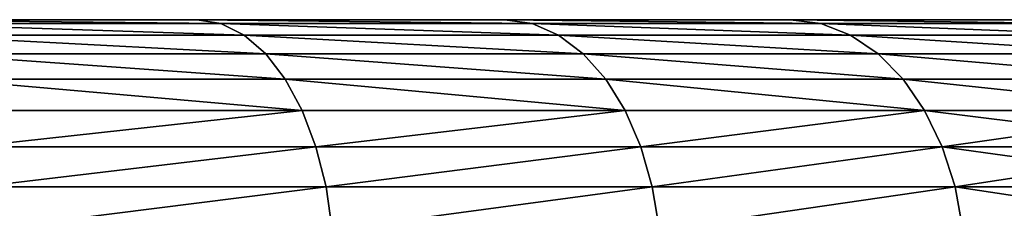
# Model space of a CAD drawing. Extents: x 1 to 179, y 3 to 406.
# Tile 229 of 256: x 109.5 to 119.36, y 341.32 to 343.2. Entities that reach past the tile are written whole.
import ezdxf

# ---------------------------------------------------------------- set-up
doc = ezdxf.new("R2010")
doc.units = 0
doc.header["$LTSCALE"] = 2.54
doc.layers.get('0').update_dxf_attribs({"color": 13, "linetype": 'CONTINUOUS'})

# ---------------------------------------------------------------- blocks, each defined once
blk = doc.blocks.new('OKR_G_Y_DOZOWNIK_STOJ_CY_T')
at = {"color": 0}
for p, q in [((108.004, 343.2048, 227.1828), (111.28, 343.2048, 225.2913)), ((111.28, 343.2048, 158.41), (108.004, 343.2048, 156.5186)), ((111.28, 343.2048, 158.41), (108.004, 343.2048, 156.5186)), ((108.004, 343.2048, 227.1828), (111.28, 343.2048, 225.2913)), ((108.2061, 343.1662, 156.1265), (111.5185, 343.1662, 158.0389)), ((108.2061, 343.1662, 156.1265), (111.5185, 343.1662, 158.0389)), ((108.2061, 343.1662, 227.5748), (111.5185, 343.1662, 225.6624)), ((108.2061, 343.1662, 227.5748), (111.5185, 343.1662, 225.6624)), ((111.28, 343.2048, 225.2913), (114.3614, 343.2048, 223.0971)), ((114.3614, 343.2048, 160.6043), (111.28, 343.2048, 158.41)), ((111.28, 343.2048, 158.41), (111.5185, 343.1662, 158.0389)), ((114.3614, 343.2048, 160.6043), (111.28, 343.2048, 158.41)), ((111.28, 343.2048, 158.41), (111.5185, 343.1662, 158.0389)), ((111.28, 343.2048, 225.2913), (114.3614, 343.2048, 223.0971)), ((111.28, 343.2048, 225.2913), (111.5185, 343.1662, 225.6624)), ((111.28, 343.2048, 225.2913), (111.5185, 343.1662, 225.6624)), ((111.5185, 343.1662, 158.0389), (111.7497, 343.0516, 157.6792)), ((114.6341, 343.1662, 160.2576), (111.5185, 343.1662, 158.0389)), ((114.6341, 343.1662, 160.2576), (111.5185, 343.1662, 158.0389)), ((111.5185, 343.1662, 158.0389), (111.7497, 343.0516, 157.6792)), ((114.6341, 343.1662, 223.4438), (111.5185, 343.1662, 225.6624)), ((111.5185, 343.1662, 225.6624), (111.7497, 343.0516, 226.0222)), ((114.6341, 343.1662, 223.4438), (111.5185, 343.1662, 225.6624)), ((111.5185, 343.1662, 225.6624), (111.7497, 343.0516, 226.0222)), ((114.3614, 343.2048, 223.0971), (117.2203, 343.2048, 220.6198)), ((117.2203, 343.2048, 163.0815), (114.3614, 343.2048, 160.6043)), ((114.3614, 343.2048, 223.0971), (117.2203, 343.2048, 220.6198)), ((114.3614, 343.2048, 223.0971), (114.6341, 343.1662, 223.4438)), ((114.3614, 343.2048, 160.6043), (114.6341, 343.1662, 160.2576)), ((114.3614, 343.2048, 160.6043), (114.6341, 343.1662, 160.2576)), ((117.2203, 343.2048, 163.0815), (114.3614, 343.2048, 160.6043)), ((114.3614, 343.2048, 223.0971), (114.6341, 343.1662, 223.4438)), ((114.6341, 343.1662, 223.4438), (117.5247, 343.1662, 220.939)), ((114.6341, 343.1662, 223.4438), (117.5247, 343.1662, 220.939)), ((114.6341, 343.1662, 223.4438), (114.8985, 343.0516, 223.7799)), ((114.6341, 343.1662, 160.2576), (114.8985, 343.0516, 159.9214)), ((114.6341, 343.1662, 160.2576), (114.8985, 343.0516, 159.9214)), ((114.6341, 343.1662, 160.2576), (117.5247, 343.1662, 162.7623)), ((114.6341, 343.1662, 160.2576), (117.5247, 343.1662, 162.7623)), ((114.6341, 343.1662, 223.4438), (114.8985, 343.0516, 223.7799)), ((117.2203, 343.2048, 220.6198), (119.8308, 343.2048, 217.882)), ((119.8308, 343.2048, 165.8193), (117.2203, 343.2048, 163.0815)), ((117.5247, 343.1662, 220.939), (117.2203, 343.2048, 220.6198)), ((117.2203, 343.2048, 163.0815), (117.5247, 343.1662, 162.7623)), ((119.8308, 343.2048, 165.8193), (117.2203, 343.2048, 163.0815)), ((117.2203, 343.2048, 163.0815), (117.5247, 343.1662, 162.7623)), ((117.2203, 343.2048, 220.6198), (119.8308, 343.2048, 217.882)), ((117.5247, 343.1662, 220.939), (117.2203, 343.2048, 220.6198)), ((117.8198, 343.0516, 221.2485), (117.5247, 343.1662, 220.939)), ((117.5247, 343.1662, 162.7623), (117.8198, 343.0516, 162.4528)), ((120.1641, 343.1662, 165.5305), (117.5247, 343.1662, 162.7623)), ((120.1641, 343.1662, 165.5305), (117.5247, 343.1662, 162.7623)), ((117.5247, 343.1662, 162.7623), (117.8198, 343.0516, 162.4528)), ((117.5247, 343.1662, 220.939), (120.1641, 343.1662, 218.1709)), ((117.5247, 343.1662, 220.939), (120.1641, 343.1662, 218.1709)), ((117.8198, 343.0516, 221.2485), (117.5247, 343.1662, 220.939)), ((108.402, 343.0516, 155.7464), (111.7497, 343.0516, 157.6792)), ((108.402, 343.0516, 155.7464), (111.7497, 343.0516, 157.6792)), ((108.402, 343.0516, 227.9549), (111.7497, 343.0516, 226.0222)), ((108.402, 343.0516, 227.9549), (111.7497, 343.0516, 226.0222)), ((111.7497, 343.0516, 157.6792), (111.9666, 342.8645, 157.3416)), ((114.8985, 343.0516, 159.9214), (111.7497, 343.0516, 157.6792)), ((114.8985, 343.0516, 159.9214), (111.7497, 343.0516, 157.6792)), ((111.7497, 343.0516, 157.6792), (111.9666, 342.8645, 157.3416)), ((114.8985, 343.0516, 223.7799), (111.7497, 343.0516, 226.0222)), ((111.7497, 343.0516, 226.0222), (111.9666, 342.8645, 226.3597)), ((114.8985, 343.0516, 223.7799), (111.7497, 343.0516, 226.0222)), ((111.7497, 343.0516, 226.0222), (111.9666, 342.8645, 226.3597)), ((114.8985, 343.0516, 223.7799), (117.8198, 343.0516, 221.2485)), ((114.8985, 343.0516, 223.7799), (117.8198, 343.0516, 221.2485)), ((114.8985, 343.0516, 223.7799), (115.1465, 342.8645, 224.0954)), ((114.8985, 343.0516, 159.9214), (115.1465, 342.8645, 159.606)), ((114.8985, 343.0516, 159.9214), (115.1465, 342.8645, 159.606)), ((114.8985, 343.0516, 159.9214), (117.8198, 343.0516, 162.4528)), ((114.8985, 343.0516, 159.9214), (117.8198, 343.0516, 162.4528)), ((114.8985, 343.0516, 223.7799), (115.1465, 342.8645, 224.0954)), ((118.0967, 342.8645, 221.539), (117.8198, 343.0516, 221.2485)), ((117.8198, 343.0516, 162.4528), (118.0967, 342.8645, 162.1624)), ((120.4873, 343.0516, 165.2504), (117.8198, 343.0516, 162.4528)), ((120.4873, 343.0516, 165.2504), (117.8198, 343.0516, 162.4528)), ((117.8198, 343.0516, 162.4528), (118.0967, 342.8645, 162.1624)), ((117.8198, 343.0516, 221.2485), (120.4873, 343.0516, 218.4509)), ((117.8198, 343.0516, 221.2485), (120.4873, 343.0516, 218.4509)), ((118.0967, 342.8645, 221.539), (117.8198, 343.0516, 221.2485)), ((108.5859, 342.8645, 155.3897), (111.9666, 342.8645, 157.3416)), ((108.5859, 342.8645, 155.3897), (111.9666, 342.8645, 157.3416)), ((108.5859, 342.8645, 228.3116), (111.9666, 342.8645, 226.3597)), ((108.5859, 342.8645, 228.3116), (111.9666, 342.8645, 226.3597)), ((111.9666, 342.8645, 157.3416), (112.1627, 342.6106, 157.0365)), ((115.1465, 342.8645, 159.606), (111.9666, 342.8645, 157.3416)), ((115.1465, 342.8645, 159.606), (111.9666, 342.8645, 157.3416)), ((111.9666, 342.8645, 157.3416), (112.1627, 342.6106, 157.0365)), ((115.1465, 342.8645, 224.0954), (111.9666, 342.8645, 226.3597)), ((111.9666, 342.8645, 226.3597), (112.1627, 342.6106, 226.6648)), ((115.1465, 342.8645, 224.0954), (111.9666, 342.8645, 226.3597)), ((111.9666, 342.8645, 226.3597), (112.1627, 342.6106, 226.6648)), ((115.1465, 342.8645, 224.0954), (118.0967, 342.8645, 221.539)), ((115.1465, 342.8645, 224.0954), (118.0967, 342.8645, 221.539)), ((115.1465, 342.8645, 224.0954), (115.3707, 342.6106, 224.3804)), ((115.1465, 342.8645, 159.606), (115.3707, 342.6106, 159.3209)), ((115.1465, 342.8645, 159.606), (115.3707, 342.6106, 159.3209)), ((115.1465, 342.8645, 159.606), (118.0967, 342.8645, 162.1624)), ((115.1465, 342.8645, 159.606), (118.0967, 342.8645, 162.1624)), ((115.1465, 342.8645, 224.0954), (115.3707, 342.6106, 224.3804)), ((118.347, 342.6106, 221.8014), (118.0967, 342.8645, 221.539)), ((118.0967, 342.8645, 162.1624), (118.347, 342.6106, 161.8999)), ((120.7906, 342.8645, 164.9876), (118.0967, 342.8645, 162.1624)), ((120.7906, 342.8645, 164.9876), (118.0967, 342.8645, 162.1624)), ((118.0967, 342.8645, 162.1624), (118.347, 342.6106, 161.8999)), ((118.0967, 342.8645, 221.539), (120.7906, 342.8645, 218.7137)), ((118.0967, 342.8645, 221.539), (120.7906, 342.8645, 218.7137)), ((118.347, 342.6106, 221.8014), (118.0967, 342.8645, 221.539)), ((108.7521, 342.6106, 155.0674), (112.1627, 342.6106, 157.0365)), ((108.7521, 342.6106, 155.0674), (112.1627, 342.6106, 157.0365)), ((108.7521, 342.6106, 228.634), (112.1627, 342.6106, 226.6648)), ((108.7521, 342.6106, 228.634), (112.1627, 342.6106, 226.6648)), ((112.1627, 342.6106, 157.0365), (112.332, 342.2975, 156.7731)), ((115.3707, 342.6106, 159.3209), (112.1627, 342.6106, 157.0365)), ((115.3707, 342.6106, 159.3209), (112.1627, 342.6106, 157.0365)), ((112.1627, 342.6106, 157.0365), (112.332, 342.2975, 156.7731)), ((115.3707, 342.6106, 224.3804), (112.1627, 342.6106, 226.6648)), ((112.1627, 342.6106, 226.6648), (112.332, 342.2975, 226.9282)), ((115.3707, 342.6106, 224.3804), (112.1627, 342.6106, 226.6648)), ((112.1627, 342.6106, 226.6648), (112.332, 342.2975, 226.9282)), ((115.3707, 342.6106, 224.3804), (118.347, 342.6106, 221.8014)), ((115.3707, 342.6106, 224.3804), (118.347, 342.6106, 221.8014)), ((115.3707, 342.6106, 224.3804), (115.5642, 342.2975, 224.6265)), ((115.3707, 342.6106, 159.3209), (115.5642, 342.2975, 159.0748)), ((115.3707, 342.6106, 159.3209), (115.5642, 342.2975, 159.0748)), ((115.3707, 342.6106, 159.3209), (118.347, 342.6106, 161.8999)), ((115.3707, 342.6106, 159.3209), (118.347, 342.6106, 161.8999)), ((115.3707, 342.6106, 224.3804), (115.5642, 342.2975, 224.6265)), ((118.5631, 342.2975, 222.028), (118.347, 342.6106, 221.8014)), ((118.347, 342.6106, 161.8999), (118.5631, 342.2975, 161.6733)), ((121.0647, 342.6106, 164.7501), (118.347, 342.6106, 161.8999)), ((121.0647, 342.6106, 164.7501), (118.347, 342.6106, 161.8999)), ((118.347, 342.6106, 161.8999), (118.5631, 342.2975, 161.6733)), ((118.347, 342.6106, 221.8014), (121.0647, 342.6106, 218.9512)), ((118.347, 342.6106, 221.8014), (121.0647, 342.6106, 218.9512)), ((118.5631, 342.2975, 222.028), (118.347, 342.6106, 221.8014)), ((108.8956, 342.2975, 154.7891), (112.332, 342.2975, 156.7731)), ((108.8956, 342.2975, 154.7891), (112.332, 342.2975, 156.7731)), ((108.8956, 342.2975, 228.9122), (112.332, 342.2975, 226.9282)), ((108.8956, 342.2975, 228.9122), (112.332, 342.2975, 226.9282)), ((112.332, 342.2975, 156.7731), (112.4693, 341.9348, 156.5595)), ((115.5642, 342.2975, 159.0748), (112.332, 342.2975, 156.7731)), ((115.5642, 342.2975, 159.0748), (112.332, 342.2975, 156.7731)), ((112.332, 342.2975, 156.7731), (112.4693, 341.9348, 156.5595)), ((115.5642, 342.2975, 224.6265), (112.332, 342.2975, 226.9282)), ((112.332, 342.2975, 226.9282), (112.4693, 341.9348, 227.1419)), ((115.5642, 342.2975, 224.6265), (112.332, 342.2975, 226.9282)), ((112.332, 342.2975, 226.9282), (112.4693, 341.9348, 227.1419)), ((115.5642, 342.2975, 224.6265), (118.5631, 342.2975, 222.028)), ((115.5642, 342.2975, 224.6265), (118.5631, 342.2975, 222.028)), ((115.5642, 342.2975, 224.6265), (115.7212, 341.9348, 224.8261)), ((115.5642, 342.2975, 159.0748), (115.7212, 341.9348, 158.8752)), ((115.5642, 342.2975, 159.0748), (115.7212, 341.9348, 158.8752)), ((115.5642, 342.2975, 159.0748), (118.5631, 342.2975, 161.6733)), ((115.5642, 342.2975, 159.0748), (118.5631, 342.2975, 161.6733)), ((115.5642, 342.2975, 224.6265), (115.7212, 341.9348, 224.8261)), ((118.7383, 341.9348, 222.2118), (118.5631, 342.2975, 222.028)), ((118.5631, 342.2975, 161.6733), (118.7383, 341.9348, 161.4895)), ((121.3013, 342.2975, 164.5451), (118.5631, 342.2975, 161.6733)), ((121.3013, 342.2975, 164.5451), (118.5631, 342.2975, 161.6733)), ((118.5631, 342.2975, 161.6733), (118.7383, 341.9348, 161.4895)), ((118.5631, 342.2975, 222.028), (121.3013, 342.2975, 219.1562)), ((118.5631, 342.2975, 222.028), (121.3013, 342.2975, 219.1562)), ((118.7383, 341.9348, 222.2118), (118.5631, 342.2975, 222.028)), ((109.0119, 341.9348, 154.5634), (112.4693, 341.9348, 156.5595)), ((109.0119, 341.9348, 154.5634), (112.4693, 341.9348, 156.5595)), ((109.0119, 341.9348, 229.1379), (112.4693, 341.9348, 227.1419)), ((109.0119, 341.9348, 229.1379), (112.4693, 341.9348, 227.1419)), ((112.4693, 341.9348, 156.5595), (112.5704, 341.5335, 156.4021)), ((115.7212, 341.9348, 158.8752), (112.4693, 341.9348, 156.5595)), ((115.7212, 341.9348, 158.8752), (112.4693, 341.9348, 156.5595)), ((112.4693, 341.9348, 156.5595), (112.5704, 341.5335, 156.4021)), ((115.7212, 341.9348, 224.8261), (112.4693, 341.9348, 227.1419)), ((112.4693, 341.9348, 227.1419), (112.5704, 341.5335, 227.2993)), ((115.7212, 341.9348, 224.8261), (112.4693, 341.9348, 227.1419)), ((112.4693, 341.9348, 227.1419), (112.5704, 341.5335, 227.2993)), ((115.7212, 341.9348, 224.8261), (118.7383, 341.9348, 222.2118)), ((115.7212, 341.9348, 224.8261), (118.7383, 341.9348, 222.2118)), ((115.7212, 341.9348, 224.8261), (115.8369, 341.5335, 224.9732)), ((115.7212, 341.9348, 158.8752), (115.8369, 341.5335, 158.7281)), ((115.7212, 341.9348, 158.8752), (115.8369, 341.5335, 158.7281)), ((115.7212, 341.9348, 158.8752), (118.7383, 341.9348, 161.4895)), ((115.7212, 341.9348, 158.8752), (118.7383, 341.9348, 161.4895)), ((115.7212, 341.9348, 224.8261), (115.8369, 341.5335, 224.9732)), ((118.8674, 341.5335, 222.3472), (118.7383, 341.9348, 222.2118)), ((118.7383, 341.9348, 161.4895), (118.8674, 341.5335, 161.3541)), ((121.4932, 341.9348, 164.3788), (118.7383, 341.9348, 161.4895)), ((121.4932, 341.9348, 164.3788), (118.7383, 341.9348, 161.4895)), ((118.7383, 341.9348, 161.4895), (118.8674, 341.5335, 161.3541)), ((118.7383, 341.9348, 222.2118), (121.4932, 341.9348, 219.3225)), ((118.7383, 341.9348, 222.2118), (121.4932, 341.9348, 219.3225)), ((118.8674, 341.5335, 222.3472), (118.7383, 341.9348, 222.2118)), ((109.0977, 341.5335, 154.3971), (112.5704, 341.5335, 156.4021)), ((109.0977, 341.5335, 154.3971), (112.5704, 341.5335, 156.4021)), ((109.0977, 341.5335, 229.3043), (112.5704, 341.5335, 227.2993)), ((109.0977, 341.5335, 229.3043), (112.5704, 341.5335, 227.2993)), ((112.5704, 341.5335, 156.4021), (112.6324, 341.1058, 156.3057)), ((115.8369, 341.5335, 158.7281), (112.5704, 341.5335, 156.4021)), ((115.8369, 341.5335, 158.7281), (112.5704, 341.5335, 156.4021)), ((112.5704, 341.5335, 156.4021), (112.6324, 341.1058, 156.3057)), ((115.8369, 341.5335, 224.9732), (112.5704, 341.5335, 227.2993)), ((112.5704, 341.5335, 227.2993), (112.6324, 341.1058, 227.3957)), ((115.8369, 341.5335, 224.9732), (112.5704, 341.5335, 227.2993)), ((112.5704, 341.5335, 227.2993), (112.6324, 341.1058, 227.3957)), ((115.8369, 341.5335, 224.9732), (118.8674, 341.5335, 222.3472)), ((115.8369, 341.5335, 224.9732), (118.8674, 341.5335, 222.3472)), ((115.8369, 341.5335, 224.9732), (115.9077, 341.1058, 225.0633)), ((115.8369, 341.5335, 158.7281), (115.9077, 341.1058, 158.638)), ((115.8369, 341.5335, 158.7281), (115.9077, 341.1058, 158.638)), ((115.8369, 341.5335, 158.7281), (118.8674, 341.5335, 161.3541)), ((115.8369, 341.5335, 158.7281), (118.8674, 341.5335, 161.3541)), ((115.8369, 341.5335, 224.9732), (115.9077, 341.1058, 225.0633)), ((118.9465, 341.1058, 222.4302), (118.8674, 341.5335, 222.3472)), ((118.8674, 341.5335, 161.3541), (118.9465, 341.1058, 161.2712)), ((121.6346, 341.5335, 164.2563), (118.8674, 341.5335, 161.3541)), ((121.6346, 341.5335, 164.2563), (118.8674, 341.5335, 161.3541)), ((118.8674, 341.5335, 161.3541), (118.9465, 341.1058, 161.2712)), ((118.8674, 341.5335, 222.3472), (121.6346, 341.5335, 219.4451)), ((118.8674, 341.5335, 222.3472), (121.6346, 341.5335, 219.4451)), ((118.9465, 341.1058, 222.4302), (118.8674, 341.5335, 222.3472))]:
    blk.add_line(p, q, dxfattribs=at)
mesh = blk.add_polyface(dxfattribs=at)
corners = [(86.0104, 343.2048, 152.2797), (93.5676, 343.2048, 152.2797), (89.789, 343.2048, 152.0997), (82.2661, 343.2048, 152.818), (97.3119, 343.2048, 152.818), (78.5898, 343.2048, 153.7099), (100.9881, 343.2048, 153.7099), (75.015, 343.2048, 154.9471), (104.5629, 343.2048, 154.9471), (71.574, 343.2048, 156.5186), (108.004, 343.2048, 156.5186), (68.298, 343.2048, 158.41), (111.28, 343.2048, 158.41), (65.2166, 343.2048, 160.6043), (114.3614, 343.2048, 160.6043), (62.3577, 343.2048, 163.0815), (117.2203, 343.2048, 163.0815), (59.7472, 343.2048, 165.8193), (119.8308, 343.2048, 165.8193), (57.4088, 343.2048, 168.7928), (122.1692, 343.2048, 168.7928), (55.3636, 343.2048, 171.9752), (124.2144, 343.2048, 171.9752), (53.6302, 343.2048, 175.3375), (125.9478, 343.2048, 175.3375), (52.2243, 343.2048, 178.8494), (127.3537, 343.2048, 178.8494), (51.1585, 343.2048, 182.479), (89.789, 343.2048, 182.4527), (88.1571, 343.2048, 182.5954), (50.4426, 343.2048, 186.1935), (86.5747, 343.2048, 183.0194), (85.09, 343.2048, 183.7118), (83.7481, 343.2048, 184.6514), (82.5897, 343.2048, 185.8097), (81.6501, 343.2048, 187.1517), (50.083, 343.2048, 189.9592), (80.9578, 343.2048, 188.6364), (80.5338, 343.2048, 190.2187), (50.083, 343.2048, 193.7421), (80.391, 343.2048, 191.8507), (80.5338, 343.2048, 193.4826), (80.9578, 343.2048, 195.065), (50.4426, 343.2048, 197.5078), (81.6501, 343.2048, 196.5497), (82.5897, 343.2048, 197.8916), (51.1585, 343.2048, 201.2223), (83.7481, 343.2048, 199.05), (85.09, 343.2048, 199.9896), (86.5747, 343.2048, 200.6819), (88.1571, 343.2048, 201.1059), (89.789, 343.2048, 201.2487), (52.2243, 343.2048, 204.852), (128.4195, 343.2048, 182.479), (91.4209, 343.2048, 182.5954), (129.1354, 343.2048, 186.1935), (93.0033, 343.2048, 183.0194), (94.488, 343.2048, 183.7118), (95.8299, 343.2048, 184.6514), (96.9883, 343.2048, 185.8097), (97.9279, 343.2048, 187.1517), (129.495, 343.2048, 189.9592), (98.6202, 343.2048, 188.6364), (99.0442, 343.2048, 190.2187), (129.495, 343.2048, 193.7421), (99.187, 343.2048, 191.8507), (99.0442, 343.2048, 193.4826), (98.6202, 343.2048, 195.065), (129.1354, 343.2048, 197.5078), (97.9279, 343.2048, 196.5497), (96.9883, 343.2048, 197.8916), (128.4195, 343.2048, 201.2223), (95.8299, 343.2048, 199.05), (94.488, 343.2048, 199.9896), (93.0033, 343.2048, 200.6819), (91.4209, 343.2048, 201.1059), (127.3537, 343.2048, 204.852), (53.6302, 343.2048, 208.3638), (125.9478, 343.2048, 208.3638), (55.3636, 343.2048, 211.7262), (124.2144, 343.2048, 211.7262), (57.4088, 343.2048, 214.9085), (122.1692, 343.2048, 214.9085), (59.7472, 343.2048, 217.882), (119.8308, 343.2048, 217.882), (62.3577, 343.2048, 220.6198), (117.2203, 343.2048, 220.6198), (65.2166, 343.2048, 223.0971), (114.3614, 343.2048, 223.0971), (68.298, 343.2048, 225.2913), (111.28, 343.2048, 225.2913), (71.574, 343.2048, 227.1828), (108.004, 343.2048, 227.1828), (75.015, 343.2048, 228.7542), (104.5629, 343.2048, 228.7542), (78.5898, 343.2048, 229.9915), (100.9881, 343.2048, 229.9915), (82.2661, 343.2048, 230.8833), (97.3119, 343.2048, 230.8833), (86.0104, 343.2048, 231.4217), (93.5676, 343.2048, 231.4217), (89.789, 343.2048, 231.6017)]
mesh.append_faces([[corners[k] for k in face] for face in [(0, 1, 2), (100, 99, 101)]], dxfattribs={"vtx0": -1, "color": 0})
mesh.append_faces([[corners[k] for k in face] for face in [(1, 3, 4), (4, 5, 6), (6, 7, 8), (8, 9, 10), (10, 11, 12), (12, 13, 14), (14, 15, 16), (16, 17, 18), (18, 19, 20), (20, 21, 22), (22, 23, 24), (24, 25, 26), (28, 27, 29), (29, 30, 31), (31, 30, 32), (32, 30, 33), (33, 30, 34), (34, 30, 35), (35, 36, 37), (37, 36, 38), (38, 39, 40), (40, 39, 41), (41, 39, 42), (42, 43, 44), (44, 43, 45), (45, 46, 47), (47, 46, 48), (48, 46, 49), (49, 46, 50), (50, 46, 51), (53, 54, 55), (55, 60, 61), (61, 63, 64), (64, 67, 68), (68, 70, 71), (71, 51, 76), (76, 77, 78), (78, 79, 80), (80, 81, 82), (82, 83, 84), (84, 85, 86), (86, 87, 88), (88, 89, 90), (90, 91, 92), (92, 93, 94), (94, 95, 96), (96, 97, 98), (98, 99, 100)]], dxfattribs={"vtx0": -1, "vtx1": -1, "color": 0})
mesh.append_faces([[corners[k] for k in face] for face in [(26, 27, 28), (76, 51, 52)]], dxfattribs={"vtx0": -1, "vtx1": -1, "vtx2": -1, "color": 0})
mesh.append_faces([[corners[k] for k in face] for face in [(1, 0, 3), (4, 3, 5), (6, 5, 7), (8, 7, 9), (10, 9, 11), (12, 11, 13), (14, 13, 15), (16, 15, 17), (18, 17, 19), (20, 19, 21), (22, 21, 23), (24, 23, 25), (26, 25, 27), (29, 27, 30), (35, 30, 36), (38, 36, 39), (42, 39, 43), (45, 43, 46), (51, 46, 52), (28, 53, 26), (53, 28, 54), (55, 54, 56), (55, 56, 57), (55, 57, 58), (55, 58, 59), (55, 59, 60), (61, 60, 62), (61, 62, 63), (64, 63, 65), (64, 65, 66), (64, 66, 67), (68, 67, 69), (68, 69, 70), (71, 70, 72), (71, 72, 73), (71, 73, 74), (71, 74, 75), (71, 75, 51), (76, 52, 77), (78, 77, 79), (80, 79, 81), (82, 81, 83), (84, 83, 85), (86, 85, 87), (88, 87, 89), (90, 89, 91), (92, 91, 93), (94, 93, 95), (96, 95, 97), (98, 97, 99)]], dxfattribs={"vtx0": -1, "vtx2": -1, "color": 0})
mesh = blk.add_polyface(dxfattribs=at)
corners = [(108.004, 343.2048, 156.5186), (111.5185, 343.1662, 158.0389), (108.2061, 343.1662, 156.1265), (111.28, 343.2048, 158.41)]
mesh.append_faces([[corners[k] for k in face] for face in [(0, 1, 2), (1, 0, 3)]], dxfattribs={"vtx0": -1, "color": 0})
mesh = blk.add_polyface(dxfattribs=at)
corners = [(108.004, 343.2048, 227.1828), (111.5185, 343.1662, 225.6624), (111.28, 343.2048, 225.2913), (108.2061, 343.1662, 227.5748)]
mesh.append_faces([[corners[k] for k in face] for face in [(0, 1, 2), (1, 0, 3)]], dxfattribs={"vtx0": -1, "color": 0})
mesh = blk.add_polyface(dxfattribs=at)
corners = [(108.2061, 343.1662, 156.1265), (111.7497, 343.0516, 157.6792), (108.402, 343.0516, 155.7464), (111.5185, 343.1662, 158.0389)]
mesh.append_faces([[corners[k] for k in face] for face in [(0, 1, 2), (1, 0, 3)]], dxfattribs={"vtx0": -1, "color": 0})
mesh = blk.add_polyface(dxfattribs=at)
corners = [(108.2061, 343.1662, 227.5748), (111.7497, 343.0516, 226.0222), (111.5185, 343.1662, 225.6624), (108.402, 343.0516, 227.9549)]
mesh.append_faces([[corners[k] for k in face] for face in [(0, 1, 2), (1, 0, 3)]], dxfattribs={"vtx0": -1, "color": 0})
mesh = blk.add_polyface(dxfattribs=at)
corners = [(111.28, 343.2048, 158.41), (114.6341, 343.1662, 160.2576), (111.5185, 343.1662, 158.0389), (114.3614, 343.2048, 160.6043)]
mesh.append_faces([[corners[k] for k in face] for face in [(0, 1, 2), (1, 0, 3)]], dxfattribs={"vtx0": -1, "color": 0})
mesh = blk.add_polyface(dxfattribs=at)
corners = [(111.28, 343.2048, 225.2913), (114.6341, 343.1662, 223.4438), (114.3614, 343.2048, 223.0971), (111.5185, 343.1662, 225.6624)]
mesh.append_faces([[corners[k] for k in face] for face in [(0, 1, 2), (1, 0, 3)]], dxfattribs={"vtx0": -1, "color": 0})
mesh = blk.add_polyface(dxfattribs=at)
corners = [(111.5185, 343.1662, 158.0389), (114.8985, 343.0516, 159.9214), (111.7497, 343.0516, 157.6792), (114.6341, 343.1662, 160.2576)]
mesh.append_faces([[corners[k] for k in face] for face in [(0, 1, 2), (1, 0, 3)]], dxfattribs={"vtx0": -1, "color": 0})
mesh = blk.add_polyface(dxfattribs=at)
corners = [(111.5185, 343.1662, 225.6624), (114.8985, 343.0516, 223.7799), (114.6341, 343.1662, 223.4438), (111.7497, 343.0516, 226.0222)]
mesh.append_faces([[corners[k] for k in face] for face in [(0, 1, 2), (1, 0, 3)]], dxfattribs={"vtx0": -1, "color": 0})
mesh = blk.add_polyface(dxfattribs=at)
corners = [(114.3614, 343.2048, 223.0971), (117.5247, 343.1662, 220.939), (117.2203, 343.2048, 220.6198), (114.6341, 343.1662, 223.4438)]
mesh.append_faces([[corners[k] for k in face] for face in [(0, 1, 2), (1, 0, 3)]], dxfattribs={"vtx0": -1, "color": 0})
mesh = blk.add_polyface(dxfattribs=at)
corners = [(114.3614, 343.2048, 160.6043), (117.5247, 343.1662, 162.7623), (114.6341, 343.1662, 160.2576), (117.2203, 343.2048, 163.0815)]
mesh.append_faces([[corners[k] for k in face] for face in [(0, 1, 2), (1, 0, 3)]], dxfattribs={"vtx0": -1, "color": 0})
mesh = blk.add_polyface(dxfattribs=at)
corners = [(114.6341, 343.1662, 223.4438), (117.8198, 343.0516, 221.2485), (117.5247, 343.1662, 220.939), (114.8985, 343.0516, 223.7799)]
mesh.append_faces([[corners[k] for k in face] for face in [(0, 1, 2), (1, 0, 3)]], dxfattribs={"vtx0": -1, "color": 0})
mesh = blk.add_polyface(dxfattribs=at)
corners = [(114.6341, 343.1662, 160.2576), (117.8198, 343.0516, 162.4528), (114.8985, 343.0516, 159.9214), (117.5247, 343.1662, 162.7623)]
mesh.append_faces([[corners[k] for k in face] for face in [(0, 1, 2), (1, 0, 3)]], dxfattribs={"vtx0": -1, "color": 0})
mesh = blk.add_polyface(dxfattribs=at)
corners = [(117.2203, 343.2048, 163.0815), (120.1641, 343.1662, 165.5305), (117.5247, 343.1662, 162.7623), (119.8308, 343.2048, 165.8193)]
mesh.append_faces([[corners[k] for k in face] for face in [(0, 1, 2), (1, 0, 3)]], dxfattribs={"vtx0": -1, "color": 0})
mesh = blk.add_polyface(dxfattribs=at)
corners = [(117.2203, 343.2048, 220.6198), (120.1641, 343.1662, 218.1709), (119.8308, 343.2048, 217.882), (117.5247, 343.1662, 220.939)]
mesh.append_faces([[corners[k] for k in face] for face in [(0, 1, 2), (1, 0, 3)]], dxfattribs={"vtx0": -1, "color": 0})
mesh = blk.add_polyface(dxfattribs=at)
corners = [(117.5247, 343.1662, 162.7623), (120.4873, 343.0516, 165.2504), (117.8198, 343.0516, 162.4528), (120.1641, 343.1662, 165.5305)]
mesh.append_faces([[corners[k] for k in face] for face in [(0, 1, 2), (1, 0, 3)]], dxfattribs={"vtx0": -1, "color": 0})
mesh = blk.add_polyface(dxfattribs=at)
corners = [(117.5247, 343.1662, 220.939), (120.4873, 343.0516, 218.4509), (120.1641, 343.1662, 218.1709), (117.8198, 343.0516, 221.2485)]
mesh.append_faces([[corners[k] for k in face] for face in [(0, 1, 2), (1, 0, 3)]], dxfattribs={"vtx0": -1, "color": 0})
mesh = blk.add_polyface(dxfattribs=at)
corners = [(108.402, 343.0516, 155.7464), (111.9666, 342.8645, 157.3416), (108.5859, 342.8645, 155.3897), (111.7497, 343.0516, 157.6792)]
mesh.append_faces([[corners[k] for k in face] for face in [(0, 1, 2), (1, 0, 3)]], dxfattribs={"vtx0": -1, "color": 0})
mesh = blk.add_polyface(dxfattribs=at)
corners = [(108.402, 343.0516, 227.9549), (111.9666, 342.8645, 226.3597), (111.7497, 343.0516, 226.0222), (108.5859, 342.8645, 228.3116)]
mesh.append_faces([[corners[k] for k in face] for face in [(0, 1, 2), (1, 0, 3)]], dxfattribs={"vtx0": -1, "color": 0})
mesh = blk.add_polyface(dxfattribs=at)
corners = [(111.7497, 343.0516, 157.6792), (115.1465, 342.8645, 159.606), (111.9666, 342.8645, 157.3416), (114.8985, 343.0516, 159.9214)]
mesh.append_faces([[corners[k] for k in face] for face in [(0, 1, 2), (1, 0, 3)]], dxfattribs={"vtx0": -1, "color": 0})
mesh = blk.add_polyface(dxfattribs=at)
corners = [(111.7497, 343.0516, 226.0222), (115.1465, 342.8645, 224.0954), (114.8985, 343.0516, 223.7799), (111.9666, 342.8645, 226.3597)]
mesh.append_faces([[corners[k] for k in face] for face in [(0, 1, 2), (1, 0, 3)]], dxfattribs={"vtx0": -1, "color": 0})
mesh = blk.add_polyface(dxfattribs=at)
corners = [(114.8985, 343.0516, 223.7799), (118.0967, 342.8645, 221.539), (117.8198, 343.0516, 221.2485), (115.1465, 342.8645, 224.0954)]
mesh.append_faces([[corners[k] for k in face] for face in [(0, 1, 2), (1, 0, 3)]], dxfattribs={"vtx0": -1, "color": 0})
mesh = blk.add_polyface(dxfattribs=at)
corners = [(114.8985, 343.0516, 159.9214), (118.0967, 342.8645, 162.1624), (115.1465, 342.8645, 159.606), (117.8198, 343.0516, 162.4528)]
mesh.append_faces([[corners[k] for k in face] for face in [(0, 1, 2), (1, 0, 3)]], dxfattribs={"vtx0": -1, "color": 0})
mesh = blk.add_polyface(dxfattribs=at)
corners = [(117.8198, 343.0516, 162.4528), (120.7906, 342.8645, 164.9876), (118.0967, 342.8645, 162.1624), (120.4873, 343.0516, 165.2504)]
mesh.append_faces([[corners[k] for k in face] for face in [(0, 1, 2), (1, 0, 3)]], dxfattribs={"vtx0": -1, "color": 0})
mesh = blk.add_polyface(dxfattribs=at)
corners = [(117.8198, 343.0516, 221.2485), (120.7906, 342.8645, 218.7137), (120.4873, 343.0516, 218.4509), (118.0967, 342.8645, 221.539)]
mesh.append_faces([[corners[k] for k in face] for face in [(0, 1, 2), (1, 0, 3)]], dxfattribs={"vtx0": -1, "color": 0})
mesh = blk.add_polyface(dxfattribs=at)
corners = [(108.5859, 342.8645, 155.3897), (112.1627, 342.6106, 157.0365), (108.7521, 342.6106, 155.0674), (111.9666, 342.8645, 157.3416)]
mesh.append_faces([[corners[k] for k in face] for face in [(0, 1, 2), (1, 0, 3)]], dxfattribs={"vtx0": -1, "color": 0})
mesh = blk.add_polyface(dxfattribs=at)
corners = [(108.5859, 342.8645, 228.3116), (112.1627, 342.6106, 226.6648), (111.9666, 342.8645, 226.3597), (108.7521, 342.6106, 228.634)]
mesh.append_faces([[corners[k] for k in face] for face in [(0, 1, 2), (1, 0, 3)]], dxfattribs={"vtx0": -1, "color": 0})
mesh = blk.add_polyface(dxfattribs=at)
corners = [(111.9666, 342.8645, 157.3416), (115.3707, 342.6106, 159.3209), (112.1627, 342.6106, 157.0365), (115.1465, 342.8645, 159.606)]
mesh.append_faces([[corners[k] for k in face] for face in [(0, 1, 2), (1, 0, 3)]], dxfattribs={"vtx0": -1, "color": 0})
mesh = blk.add_polyface(dxfattribs=at)
corners = [(111.9666, 342.8645, 226.3597), (115.3707, 342.6106, 224.3804), (115.1465, 342.8645, 224.0954), (112.1627, 342.6106, 226.6648)]
mesh.append_faces([[corners[k] for k in face] for face in [(0, 1, 2), (1, 0, 3)]], dxfattribs={"vtx0": -1, "color": 0})
mesh = blk.add_polyface(dxfattribs=at)
corners = [(115.1465, 342.8645, 224.0954), (118.347, 342.6106, 221.8014), (118.0967, 342.8645, 221.539), (115.3707, 342.6106, 224.3804)]
mesh.append_faces([[corners[k] for k in face] for face in [(0, 1, 2), (1, 0, 3)]], dxfattribs={"vtx0": -1, "color": 0})
mesh = blk.add_polyface(dxfattribs=at)
corners = [(115.1465, 342.8645, 159.606), (118.347, 342.6106, 161.8999), (115.3707, 342.6106, 159.3209), (118.0967, 342.8645, 162.1624)]
mesh.append_faces([[corners[k] for k in face] for face in [(0, 1, 2), (1, 0, 3)]], dxfattribs={"vtx0": -1, "color": 0})
mesh = blk.add_polyface(dxfattribs=at)
corners = [(118.0967, 342.8645, 162.1624), (121.0647, 342.6106, 164.7501), (118.347, 342.6106, 161.8999), (120.7906, 342.8645, 164.9876)]
mesh.append_faces([[corners[k] for k in face] for face in [(0, 1, 2), (1, 0, 3)]], dxfattribs={"vtx0": -1, "color": 0})
mesh = blk.add_polyface(dxfattribs=at)
corners = [(118.0967, 342.8645, 221.539), (121.0647, 342.6106, 218.9512), (120.7906, 342.8645, 218.7137), (118.347, 342.6106, 221.8014)]
mesh.append_faces([[corners[k] for k in face] for face in [(0, 1, 2), (1, 0, 3)]], dxfattribs={"vtx0": -1, "color": 0})
mesh = blk.add_polyface(dxfattribs=at)
corners = [(108.7521, 342.6106, 155.0674), (112.332, 342.2975, 156.7731), (108.8956, 342.2975, 154.7891), (112.1627, 342.6106, 157.0365)]
mesh.append_faces([[corners[k] for k in face] for face in [(0, 1, 2), (1, 0, 3)]], dxfattribs={"vtx0": -1, "color": 0})
mesh = blk.add_polyface(dxfattribs=at)
corners = [(108.7521, 342.6106, 228.634), (112.332, 342.2975, 226.9282), (112.1627, 342.6106, 226.6648), (108.8956, 342.2975, 228.9122)]
mesh.append_faces([[corners[k] for k in face] for face in [(0, 1, 2), (1, 0, 3)]], dxfattribs={"vtx0": -1, "color": 0})
mesh = blk.add_polyface(dxfattribs=at)
corners = [(112.1627, 342.6106, 157.0365), (115.5642, 342.2975, 159.0748), (112.332, 342.2975, 156.7731), (115.3707, 342.6106, 159.3209)]
mesh.append_faces([[corners[k] for k in face] for face in [(0, 1, 2), (1, 0, 3)]], dxfattribs={"vtx0": -1, "color": 0})
mesh = blk.add_polyface(dxfattribs=at)
corners = [(112.1627, 342.6106, 226.6648), (115.5642, 342.2975, 224.6265), (115.3707, 342.6106, 224.3804), (112.332, 342.2975, 226.9282)]
mesh.append_faces([[corners[k] for k in face] for face in [(0, 1, 2), (1, 0, 3)]], dxfattribs={"vtx0": -1, "color": 0})
mesh = blk.add_polyface(dxfattribs=at)
corners = [(115.3707, 342.6106, 224.3804), (118.5631, 342.2975, 222.028), (118.347, 342.6106, 221.8014), (115.5642, 342.2975, 224.6265)]
mesh.append_faces([[corners[k] for k in face] for face in [(0, 1, 2), (1, 0, 3)]], dxfattribs={"vtx0": -1, "color": 0})
mesh = blk.add_polyface(dxfattribs=at)
corners = [(115.3707, 342.6106, 159.3209), (118.5631, 342.2975, 161.6733), (115.5642, 342.2975, 159.0748), (118.347, 342.6106, 161.8999)]
mesh.append_faces([[corners[k] for k in face] for face in [(0, 1, 2), (1, 0, 3)]], dxfattribs={"vtx0": -1, "color": 0})
mesh = blk.add_polyface(dxfattribs=at)
corners = [(118.347, 342.6106, 161.8999), (121.3013, 342.2975, 164.5451), (118.5631, 342.2975, 161.6733), (121.0647, 342.6106, 164.7501)]
mesh.append_faces([[corners[k] for k in face] for face in [(0, 1, 2), (1, 0, 3)]], dxfattribs={"vtx0": -1, "color": 0})
mesh = blk.add_polyface(dxfattribs=at)
corners = [(118.347, 342.6106, 221.8014), (121.3013, 342.2975, 219.1562), (121.0647, 342.6106, 218.9512), (118.5631, 342.2975, 222.028)]
mesh.append_faces([[corners[k] for k in face] for face in [(0, 1, 2), (1, 0, 3)]], dxfattribs={"vtx0": -1, "color": 0})
mesh = blk.add_polyface(dxfattribs=at)
corners = [(112.332, 342.2975, 156.7731), (109.0119, 341.9348, 154.5634), (108.8956, 342.2975, 154.7891), (112.4693, 341.9348, 156.5595)]
mesh.append_faces([[corners[k] for k in face] for face in [(0, 1, 2), (1, 0, 3)]], dxfattribs={"vtx0": -1, "color": 0})
mesh = blk.add_polyface(dxfattribs=at)
corners = [(109.0119, 341.9348, 229.1379), (112.332, 342.2975, 226.9282), (108.8956, 342.2975, 228.9122), (112.4693, 341.9348, 227.1419)]
mesh.append_faces([[corners[k] for k in face] for face in [(0, 1, 2), (1, 0, 3)]], dxfattribs={"vtx0": -1, "color": 0})
mesh = blk.add_polyface(dxfattribs=at)
corners = [(115.5642, 342.2975, 159.0748), (112.4693, 341.9348, 156.5595), (112.332, 342.2975, 156.7731), (115.7212, 341.9348, 158.8752)]
mesh.append_faces([[corners[k] for k in face] for face in [(0, 1, 2), (1, 0, 3)]], dxfattribs={"vtx0": -1, "color": 0})
mesh = blk.add_polyface(dxfattribs=at)
corners = [(112.4693, 341.9348, 227.1419), (115.5642, 342.2975, 224.6265), (112.332, 342.2975, 226.9282), (115.7212, 341.9348, 224.8261)]
mesh.append_faces([[corners[k] for k in face] for face in [(0, 1, 2), (1, 0, 3)]], dxfattribs={"vtx0": -1, "color": 0})
mesh = blk.add_polyface(dxfattribs=at)
corners = [(115.7212, 341.9348, 224.8261), (118.5631, 342.2975, 222.028), (115.5642, 342.2975, 224.6265), (118.7383, 341.9348, 222.2118)]
mesh.append_faces([[corners[k] for k in face] for face in [(0, 1, 2), (1, 0, 3)]], dxfattribs={"vtx0": -1, "color": 0})
mesh = blk.add_polyface(dxfattribs=at)
corners = [(118.5631, 342.2975, 161.6733), (115.7212, 341.9348, 158.8752), (115.5642, 342.2975, 159.0748), (118.7383, 341.9348, 161.4895)]
mesh.append_faces([[corners[k] for k in face] for face in [(0, 1, 2), (1, 0, 3)]], dxfattribs={"vtx0": -1, "color": 0})
mesh = blk.add_polyface(dxfattribs=at)
corners = [(118.5631, 342.2975, 161.6733), (121.4932, 341.9348, 164.3788), (118.7383, 341.9348, 161.4895), (121.3013, 342.2975, 164.5451)]
mesh.append_faces([[corners[k] for k in face] for face in [(0, 1, 2), (1, 0, 3)]], dxfattribs={"vtx0": -1, "color": 0})
mesh = blk.add_polyface(dxfattribs=at)
corners = [(121.3013, 342.2975, 219.1562), (118.7383, 341.9348, 222.2118), (121.4932, 341.9348, 219.3225), (118.5631, 342.2975, 222.028)]
mesh.append_faces([[corners[k] for k in face] for face in [(0, 1, 2), (1, 0, 3)]], dxfattribs={"vtx0": -1, "color": 0})
mesh = blk.add_polyface(dxfattribs=at)
corners = [(112.4693, 341.9348, 156.5595), (109.0977, 341.5335, 154.3971), (109.0119, 341.9348, 154.5634), (112.5704, 341.5335, 156.4021)]
mesh.append_faces([[corners[k] for k in face] for face in [(0, 1, 2), (1, 0, 3)]], dxfattribs={"vtx0": -1, "color": 0})
mesh = blk.add_polyface(dxfattribs=at)
corners = [(109.0977, 341.5335, 229.3043), (112.4693, 341.9348, 227.1419), (109.0119, 341.9348, 229.1379), (112.5704, 341.5335, 227.2993)]
mesh.append_faces([[corners[k] for k in face] for face in [(0, 1, 2), (1, 0, 3)]], dxfattribs={"vtx0": -1, "color": 0})
mesh = blk.add_polyface(dxfattribs=at)
corners = [(115.7212, 341.9348, 158.8752), (112.5704, 341.5335, 156.4021), (112.4693, 341.9348, 156.5595), (115.8369, 341.5335, 158.7281)]
mesh.append_faces([[corners[k] for k in face] for face in [(0, 1, 2), (1, 0, 3)]], dxfattribs={"vtx0": -1, "color": 0})
mesh = blk.add_polyface(dxfattribs=at)
corners = [(112.5704, 341.5335, 227.2993), (115.7212, 341.9348, 224.8261), (112.4693, 341.9348, 227.1419), (115.8369, 341.5335, 224.9732)]
mesh.append_faces([[corners[k] for k in face] for face in [(0, 1, 2), (1, 0, 3)]], dxfattribs={"vtx0": -1, "color": 0})
mesh = blk.add_polyface(dxfattribs=at)
corners = [(115.8369, 341.5335, 224.9732), (118.7383, 341.9348, 222.2118), (115.7212, 341.9348, 224.8261), (118.8674, 341.5335, 222.3472)]
mesh.append_faces([[corners[k] for k in face] for face in [(0, 1, 2), (1, 0, 3)]], dxfattribs={"vtx0": -1, "color": 0})
mesh = blk.add_polyface(dxfattribs=at)
corners = [(118.7383, 341.9348, 161.4895), (115.8369, 341.5335, 158.7281), (115.7212, 341.9348, 158.8752), (118.8674, 341.5335, 161.3541)]
mesh.append_faces([[corners[k] for k in face] for face in [(0, 1, 2), (1, 0, 3)]], dxfattribs={"vtx0": -1, "color": 0})
mesh = blk.add_polyface(dxfattribs=at)
corners = [(118.7383, 341.9348, 161.4895), (121.6346, 341.5335, 164.2563), (118.8674, 341.5335, 161.3541), (121.4932, 341.9348, 164.3788)]
mesh.append_faces([[corners[k] for k in face] for face in [(0, 1, 2), (1, 0, 3)]], dxfattribs={"vtx0": -1, "color": 0})
mesh = blk.add_polyface(dxfattribs=at)
corners = [(121.4932, 341.9348, 219.3225), (118.8674, 341.5335, 222.3472), (121.6346, 341.5335, 219.4451), (118.7383, 341.9348, 222.2118)]
mesh.append_faces([[corners[k] for k in face] for face in [(0, 1, 2), (1, 0, 3)]], dxfattribs={"vtx0": -1, "color": 0})
mesh = blk.add_polyface(dxfattribs=at)
corners = [(112.5704, 341.5335, 156.4021), (109.1502, 341.1058, 154.2952), (109.0977, 341.5335, 154.3971), (112.6324, 341.1058, 156.3057)]
mesh.append_faces([[corners[k] for k in face] for face in [(0, 1, 2), (1, 0, 3)]], dxfattribs={"vtx0": -1, "color": 0})
mesh = blk.add_polyface(dxfattribs=at)
corners = [(109.1502, 341.1058, 229.4061), (112.5704, 341.5335, 227.2993), (109.0977, 341.5335, 229.3043), (112.6324, 341.1058, 227.3957)]
mesh.append_faces([[corners[k] for k in face] for face in [(0, 1, 2), (1, 0, 3)]], dxfattribs={"vtx0": -1, "color": 0})
mesh = blk.add_polyface(dxfattribs=at)
corners = [(115.8369, 341.5335, 158.7281), (112.6324, 341.1058, 156.3057), (112.5704, 341.5335, 156.4021), (115.9077, 341.1058, 158.638)]
mesh.append_faces([[corners[k] for k in face] for face in [(0, 1, 2), (1, 0, 3)]], dxfattribs={"vtx0": -1, "color": 0})
mesh = blk.add_polyface(dxfattribs=at)
corners = [(112.6324, 341.1058, 227.3957), (115.8369, 341.5335, 224.9732), (112.5704, 341.5335, 227.2993), (115.9077, 341.1058, 225.0633)]
mesh.append_faces([[corners[k] for k in face] for face in [(0, 1, 2), (1, 0, 3)]], dxfattribs={"vtx0": -1, "color": 0})
mesh = blk.add_polyface(dxfattribs=at)
corners = [(115.9077, 341.1058, 225.0633), (118.8674, 341.5335, 222.3472), (115.8369, 341.5335, 224.9732), (118.9465, 341.1058, 222.4302)]
mesh.append_faces([[corners[k] for k in face] for face in [(0, 1, 2), (1, 0, 3)]], dxfattribs={"vtx0": -1, "color": 0})
mesh = blk.add_polyface(dxfattribs=at)
corners = [(118.8674, 341.5335, 161.3541), (115.9077, 341.1058, 158.638), (115.8369, 341.5335, 158.7281), (118.9465, 341.1058, 161.2712)]
mesh.append_faces([[corners[k] for k in face] for face in [(0, 1, 2), (1, 0, 3)]], dxfattribs={"vtx0": -1, "color": 0})
mesh = blk.add_polyface(dxfattribs=at)
corners = [(118.8674, 341.5335, 161.3541), (121.7212, 341.1058, 164.1812), (118.9465, 341.1058, 161.2712), (121.6346, 341.5335, 164.2563)]
mesh.append_faces([[corners[k] for k in face] for face in [(0, 1, 2), (1, 0, 3)]], dxfattribs={"vtx0": -1, "color": 0})
mesh = blk.add_polyface(dxfattribs=at)
corners = [(121.6346, 341.5335, 219.4451), (118.9465, 341.1058, 222.4302), (121.7212, 341.1058, 219.5201), (118.8674, 341.5335, 222.3472)]
mesh.append_faces([[corners[k] for k in face] for face in [(0, 1, 2), (1, 0, 3)]], dxfattribs={"vtx0": -1, "color": 0})

msp = doc.modelspace()

# ---------------------------------------------------------------- block references
at = {"color": 0}
msp.add_blockref('OKR_G_Y_DOZOWNIK_STOJ_CY_T', (0, 0), dxfattribs=at)

doc.saveas('drawing.dxf')
